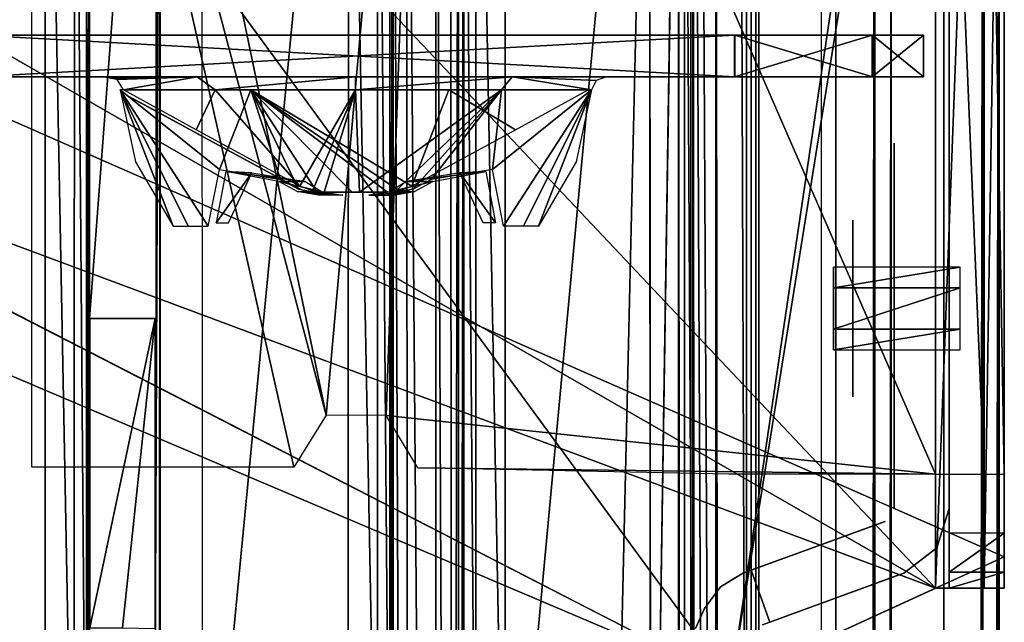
# Model space of a CAD drawing. Header units: millimetres. Extents: x -98 to 98, y -500 to 506.
# Tile 100 of 106: x 29 to 65, y 437 to 459. Entities that reach past the tile are written whole.
import ezdxf

# ---------------------------------------------------------------- set-up
doc = ezdxf.new("R2010")
doc.units = ezdxf.units.MM
doc.header["$LTSCALE"] = 65.185185
for name, color, linetype in [('10', 7, 'CONTINUOUS'), ('1046', 7, 'CONTINUOUS'), ('1047', 7, 'CONTINUOUS'), ('1048', 7, 'CONTINUOUS'), ('1049', 7, 'CONTINUOUS'), ('1096', 7, 'CONTINUOUS'), ('1147', 7, 'CONTINUOUS'), ('1148', 7, 'CONTINUOUS'), ('1150', 7, 'CONTINUOUS'), ('1151', 7, 'CONTINUOUS'), ('1220', 7, 'CONTINUOUS'), ('1458', 7, 'CONTINUOUS'), ('1459', 7, 'CONTINUOUS'), ('1460', 7, 'CONTINUOUS'), ('1461', 7, 'CONTINUOUS'), ('1462', 7, 'CONTINUOUS'), ('1464', 7, 'CONTINUOUS'), ('1465', 7, 'CONTINUOUS'), ('1479', 7, 'CONTINUOUS'), ('1480', 7, 'CONTINUOUS'), ('15', 7, 'CONTINUOUS'), ('1585', 7, 'CONTINUOUS'), ('1586', 7, 'CONTINUOUS'), ('1587', 7, 'CONTINUOUS'), ('1588', 7, 'CONTINUOUS'), ('1589', 7, 'CONTINUOUS'), ('1590', 7, 'CONTINUOUS'), ('1591', 7, 'CONTINUOUS'), ('1592', 7, 'CONTINUOUS'), ('1593', 7, 'CONTINUOUS'), ('1594', 7, 'CONTINUOUS'), ('1595', 7, 'CONTINUOUS'), ('1597', 7, 'CONTINUOUS'), ('1598', 7, 'CONTINUOUS'), ('1599', 7, 'CONTINUOUS'), ('196', 7, 'CONTINUOUS'), ('197', 7, 'CONTINUOUS'), ('198', 7, 'CONTINUOUS'), ('199', 7, 'CONTINUOUS'), ('25', 7, 'CONTINUOUS'), ('28', 7, 'CONTINUOUS'), ('3', 7, 'CONTINUOUS'), ('33', 7, 'CONTINUOUS'), ('35', 7, 'CONTINUOUS'), ('450', 7, 'CONTINUOUS'), ('454', 7, 'CONTINUOUS'), ('455', 7, 'CONTINUOUS'), ('456', 7, 'CONTINUOUS'), ('461', 7, 'CONTINUOUS'), ('475', 7, 'CONTINUOUS'), ('476', 7, 'CONTINUOUS'), ('6', 7, 'CONTINUOUS'), ('758', 7, 'CONTINUOUS'), ('761', 7, 'CONTINUOUS'), ('766', 7, 'CONTINUOUS'), ('767', 7, 'CONTINUOUS'), ('773', 7, 'CONTINUOUS'), ('774', 7, 'CONTINUOUS'), ('863', 7, 'CONTINUOUS'), ('885', 7, 'CONTINUOUS'), ('887', 7, 'CONTINUOUS'), ('892', 7, 'CONTINUOUS'), ('893', 7, 'CONTINUOUS'), ('9', 7, 'CONTINUOUS'), ('992', 7, 'CONTINUOUS'), ('993', 7, 'CONTINUOUS'), ('994', 7, 'CONTINUOUS')]:
    doc.layers.add(name, color=color, linetype=linetype)

msp = doc.modelspace()

# ---------------------------------------------------------------- linework, layer by layer
at = {"layer": '10', "color": 7, "linetype": 'CONTINUOUS'}
for points in [[(55.094, 434.525, -73), (18.5, 484.5, -73), (-62.5, -484.5, -73), (55.094, 434.525, -73)], [(62.5, 484.5, -73), (18.5, 484.5, -73), (55.094, 434.525, -73), (62.5, 484.5, -73)], [(62.5, 437.915, -73), (62.5, 484.5, -73), (55.094, 434.525, -73), (62.5, 437.915, -73)]]:
    msp.add_3dface(points, dxfattribs=at)
at = {"layer": '1046', "color": 7, "linetype": 'CONTINUOUS'}
for points in [[(30.199, 479.7, -151.005), (30.195, 424.465, -151.005), (31.255, 424.465, -150.567), (30.199, 479.7, -151.005)], [(30.199, 479.7, -151.005), (31.255, 424.465, -150.567), (31.258, 479.7, -150.567), (30.199, 479.7, -151.005)], [(31.255, 424.465, -150.567), (31.699, 424.465, -149.508), (31.258, 479.7, -150.567), (31.255, 424.465, -150.567)], [(31.699, 424.465, -149.508), (31.699, 479.7, -149.508), (31.258, 479.7, -150.567), (31.699, 424.465, -149.508)]]:
    msp.add_3dface(points, dxfattribs=at)
at = {"layer": '1047', "color": 7, "linetype": 'CONTINUOUS'}
for points in [[(41.196, 424.465, -151.005), (42.256, 424.465, -150.567), (41.2, 479.7, -151.005), (41.196, 424.465, -151.005)], [(41.2, 479.7, -151.005), (42.256, 424.465, -150.567), (42.259, 479.7, -150.567), (41.2, 479.7, -151.005)], [(42.256, 424.465, -150.567), (42.7, 424.465, -149.508), (42.259, 479.7, -150.567), (42.256, 424.465, -150.567)], [(42.7, 424.465, -149.508), (42.7, 479.7, -149.508), (42.259, 479.7, -150.567), (42.7, 424.465, -149.508)]]:
    msp.add_3dface(points, dxfattribs=at)
at = {"layer": '1048', "color": 7, "linetype": 'CONTINUOUS'}
for points in [[(45.384, 479.7, -149.51), (45.384, 424.128, -149.51), (45.821, 423.996, -150.56), (45.384, 479.7, -149.51)], [(45.384, 479.7, -149.51), (45.821, 423.996, -150.56), (45.828, 479.7, -150.57), (45.384, 479.7, -149.51)], [(45.821, 423.996, -150.56), (46.884, 423.569, -151.005), (45.828, 479.7, -150.57), (45.821, 423.996, -150.56)], [(45.828, 479.7, -150.57), (46.884, 423.569, -151.005), (46.884, 479.7, -151.005), (45.828, 479.7, -150.57)]]:
    msp.add_3dface(points, dxfattribs=at)
at = {"layer": '1049', "color": 7, "linetype": 'CONTINUOUS'}
for points in [[(52.121, 479.7, -151.005), (52.178, 413.7, -151.004), (53.179, 479.7, -150.568), (52.121, 479.7, -151.005)], [(52.158, 415.308, -151.005), (52.178, 413.7, -151.004), (52.121, 479.7, -151.005), (52.158, 415.308, -151.005)], [(53.177, -479.8, -150.57), (53.179, 479.7, -150.568), (52.178, 413.7, -151.004), (53.177, -479.8, -150.57)], [(53.177, -479.8, -150.57), (53.621, -479.8, -149.51), (53.179, 479.7, -150.568), (53.177, -479.8, -150.57)], [(53.621, -479.8, -149.51), (53.621, 479.7, -149.51), (53.179, 479.7, -150.568), (53.621, -479.8, -149.51)]]:
    msp.add_3dface(points, dxfattribs=at)
at = {"layer": '1096', "color": 7, "linetype": 'CONTINUOUS'}
for points in [[(34.194, 447.7, -97.98), (31.821, 436.48, -97.98), (33.008, 436.476, -97.98), (34.194, 447.7, -97.98)], [(31.821, 436.48, -97.98), (34.194, 447.7, -97.98), (31.821, 447.7, -97.98), (31.821, 436.48, -97.98)], [(34.194, 436.462, -97.982), (34.194, 447.7, -97.98), (33.008, 436.476, -97.98), (34.194, 436.462, -97.982)]]:
    msp.add_3dface(points, dxfattribs=at)
at = {"layer": '1147', "color": 7, "linetype": 'CONTINUOUS'}
for points in [[(64.809, -476.8, -142.397), (64.809, 476.7, -142.397), (62.809, -476.8, -142.397), (64.809, -476.8, -142.397)], [(62.809, -476.8, -142.397), (64.809, 476.7, -142.397), (62.809, 476.7, -142.397), (62.809, -476.8, -142.397)]]:
    msp.add_3dface(points, dxfattribs=at)
at = {"layer": '1148', "color": 7, "linetype": 'CONTINUOUS'}
for points in [[(64.809, 476.7, -142.397), (64.809, -476.8, -142.397), (64.809, 479.7, -202.57), (64.809, 476.7, -142.397)], [(64.809, -476.8, -142.397), (64.809, -478.921, -143.276), (64.809, 479.7, -202.57), (64.809, -476.8, -142.397)], [(64.809, -479.8, -145.397), (64.809, -479.8, -202.57), (64.809, 479.7, -202.57), (64.809, -479.8, -145.397)], [(64.809, -478.921, -143.276), (64.809, -479.8, -145.397), (64.809, 479.7, -202.57), (64.809, -478.921, -143.276)]]:
    msp.add_3dface(points, dxfattribs=at)
at = {"layer": '1150', "color": 7, "linetype": 'CONTINUOUS'}
for points in [[(62.809, 479.7, -204.57), (64.223, 479.7, -203.984), (62.809, -479.8, -204.57), (62.809, 479.7, -204.57)], [(62.809, -479.8, -204.57), (64.223, 479.7, -203.984), (64.223, -479.8, -203.984), (62.809, -479.8, -204.57)], [(64.809, 479.7, -202.57), (64.809, -479.8, -202.57), (64.223, -479.8, -203.984), (64.809, 479.7, -202.57)], [(64.223, 479.7, -203.984), (64.809, 479.7, -202.57), (64.223, -479.8, -203.984), (64.223, 479.7, -203.984)]]:
    msp.add_3dface(points, dxfattribs=at)
at = {"layer": '1151', "color": 7, "linetype": 'CONTINUOUS'}
for points in [[(-58.35, -495.8, -334.63), (-58.35, 498.1, -334.63), (58.35, -495.8, -334.63), (-58.35, -495.8, -334.63)], [(58.35, -495.8, -334.63), (-58.35, 498.1, -334.63), (53.75, 484, -334.63), (58.35, -495.8, -334.63)], [(58.35, 484, -334.63), (58.35, -495.8, -334.63), (53.75, 484, -334.63), (58.35, 484, -334.63)]]:
    msp.add_3dface(points, dxfattribs=at)
at = {"layer": '1220', "color": 7, "linetype": 'CONTINUOUS'}
for points in [[(40.388, 444.191, -2), (39.222, 442.306, -2), (29.717, 484.502, -2), (40.388, 444.191, -2)], [(29.717, 484.502, -2), (39.222, 442.306, -2), (29.717, 442.306, -2), (29.717, 484.502, -2)], [(29.717, 484.502, -2), (32, 484.502, -2), (40.388, 444.191, -2), (29.717, 484.502, -2)], [(44, 484.5, -2), (40.388, 444.191, -2), (32, 484.502, -2), (44, 484.5, -2)], [(42.57, 444.181, -2), (40.388, 444.191, -2), (44, 484.5, -2), (42.57, 444.181, -2)], [(62.5, 442.06, -2), (42.57, 444.181, -2), (44, 484.5, -2), (62.5, 442.06, -2)], [(62.5, 484.5, -2), (62.5, 442.06, -2), (44, 484.5, -2), (62.5, 484.5, -2)], [(43.719, 442.286, -2), (42.57, 444.181, -2), (62.5, 442.06, -2), (43.719, 442.286, -2)], [(55, 442.06, -2), (43.719, 442.286, -2), (62.5, 442.06, -2), (55, 442.06, -2)]]:
    msp.add_3dface(points, dxfattribs=at)
at = {"layer": '1458', "color": 7, "linetype": 'CONTINUOUS'}
for points in [[(53.79, 436.461, -4.5), (54.125, 437.179, -4.5), (53.79, 436.461, -70.5), (53.79, 436.461, -4.5)], [(53.79, 436.461, -70.5), (54.125, 437.179, -4.5), (54.125, 437.179, -70.5), (53.79, 436.461, -70.5)]]:
    msp.add_3dface(points, dxfattribs=at)
at = {"layer": '1459', "color": 7, "linetype": 'CONTINUOUS'}
for points in [[(55.536, 438.472, -4.5), (55.811, 438.572, -4.5), (60.671, 440.341, -71), (55.536, 438.472, -4.5)], [(55.811, 438.572, -70.5), (55.536, 438.472, -4.5), (60.671, 440.341, -71), (55.811, 438.572, -70.5)], [(55.811, 438.572, -4.5), (60.53, 440.289, -4.5), (60.671, 440.341, -71), (55.811, 438.572, -4.5)], [(60.53, 440.289, -71), (55.811, 438.572, -70.5), (60.671, 440.341, -71), (60.53, 440.289, -71)], [(60.53, 440.289, -0.2), (60.53, 440.289, -4.5), (55.811, 438.572, -0.2), (60.53, 440.289, -0.2)], [(55.811, 438.572, -0.2), (60.53, 440.289, -4.5), (55.811, 438.572, -4.5), (55.811, 438.572, -0.2)], [(55.811, 438.572, -72.8), (55.811, 438.572, -70.5), (60.53, 440.289, -72.8), (55.811, 438.572, -72.8)], [(60.53, 440.289, -72.8), (55.811, 438.572, -70.5), (60.53, 440.289, -71), (60.53, 440.289, -72.8)], [(60.53, 440.289, -4.5), (60.671, 440.341, -4.5), (60.671, 440.341, -71), (60.53, 440.289, -4.5)], [(55.536, 438.472, -70.5), (55.536, 438.472, -4.5), (55.811, 438.572, -70.5), (55.536, 438.472, -70.5)]]:
    msp.add_3dface(points, dxfattribs=at)
at = {"layer": '1460', "color": 7, "linetype": 'CONTINUOUS'}
for points in [[(61.355, 438.461, -4.5), (61.214, 438.41, -4.5), (56.22, 436.592, -70.5), (61.355, 438.461, -4.5)], [(56.495, 436.692, -70.5), (61.355, 438.461, -4.5), (56.22, 436.592, -70.5), (56.495, 436.692, -70.5)], [(61.214, 438.41, -4.5), (56.495, 436.692, -4.5), (56.22, 436.592, -70.5), (61.214, 438.41, -4.5)], [(61.214, 438.41, -71), (61.355, 438.461, -4.5), (56.495, 436.692, -70.5), (61.214, 438.41, -71)], [(56.495, 436.692, -0.2), (56.495, 436.692, -4.5), (61.214, 438.41, -0.2), (56.495, 436.692, -0.2)], [(61.214, 438.41, -0.2), (56.495, 436.692, -4.5), (61.214, 438.41, -4.5), (61.214, 438.41, -0.2)], [(61.214, 438.41, -72.8), (61.214, 438.41, -71), (56.495, 436.692, -72.8), (61.214, 438.41, -72.8)], [(56.495, 436.692, -72.8), (61.214, 438.41, -71), (56.495, 436.692, -70.5), (56.495, 436.692, -72.8)], [(61.355, 438.461, -71), (61.355, 438.461, -4.5), (61.214, 438.41, -71), (61.355, 438.461, -71)], [(56.495, 436.692, -4.5), (56.22, 436.592, -4.5), (56.22, 436.592, -70.5), (56.495, 436.692, -4.5)]]:
    msp.add_3dface(points, dxfattribs=at)
at = {"layer": '1461', "color": 7, "linetype": 'CONTINUOUS'}
for points in [[(54.702, 437.966, -4.5), (55.536, 438.472, -4.5), (54.702, 437.966, -70.5), (54.702, 437.966, -4.5)], [(54.702, 437.966, -70.5), (55.536, 438.472, -4.5), (55.536, 438.472, -70.5), (54.702, 437.966, -70.5)], [(54.125, 437.179, -70.5), (54.125, 437.179, -4.5), (54.702, 437.966, -4.5), (54.125, 437.179, -70.5)], [(54.125, 437.179, -70.5), (54.702, 437.966, -4.5), (54.702, 437.966, -70.5), (54.125, 437.179, -70.5)]]:
    msp.add_3dface(points, dxfattribs=at)
at = {"layer": '1462', "color": 7, "linetype": 'CONTINUOUS'}
for points in [[(63, 440.811, -4.5), (62.548, 439.377, -4.5), (63, 440.811, -71), (63, 440.811, -4.5)], [(63, 440.811, -71), (62.548, 439.377, -4.5), (62.548, 439.377, -71), (63, 440.811, -71)], [(61.355, 438.461, -4.5), (61.355, 438.461, -71), (62.548, 439.377, -71), (61.355, 438.461, -4.5)], [(62.548, 439.377, -4.5), (61.355, 438.461, -4.5), (62.548, 439.377, -71), (62.548, 439.377, -4.5)]]:
    msp.add_3dface(points, dxfattribs=at)
at = {"layer": '1464', "color": 7, "linetype": 'CONTINUOUS'}
for points in [[(55.811, 438.572, -0.2), (55.811, 438.572, -4.5), (56.495, 436.692, -0.2), (55.811, 438.572, -0.2)], [(55.811, 438.572, -4.5), (56.495, 436.692, -4.5), (56.495, 436.692, -0.2), (55.811, 438.572, -4.5)]]:
    msp.add_3dface(points, dxfattribs=at)
at = {"layer": '1465', "color": 7, "linetype": 'CONTINUOUS'}
for points in [[(61, 453.474, -5.086), (61, 454.06, -6.5), (61, 440.811, -4.5), (61, 453.474, -5.086)], [(61, 440.811, -4.5), (61, 454.06, -6.5), (61, 454.06, -69), (61, 440.811, -4.5)], [(61, 453.474, -70.414), (61, 440.811, -4.5), (61, 454.06, -69), (61, 453.474, -70.414)], [(61, 452.06, -4.5), (61, 453.474, -5.086), (61, 440.811, -4.5), (61, 452.06, -4.5)], [(61, 452.06, -71), (61, 440.811, -4.5), (61, 453.474, -70.414), (61, 452.06, -71)], [(61, 440.811, -71), (61, 440.811, -4.5), (61, 452.06, -71), (61, 440.811, -71)]]:
    msp.add_3dface(points, dxfattribs=at)
at = {"layer": '1479', "color": 7, "linetype": 'CONTINUOUS'}
for points in [[(59.5, 449.639, -68.782), (59.5, 444.86, -66), (59.5, 451.26, -66), (59.5, 449.639, -68.782)], [(59.5, 451.26, -66), (59.5, 444.86, -66), (59.5, 446.481, -63.218), (59.5, 451.26, -66)], [(59.5, 449.661, -63.231), (59.5, 451.26, -66), (59.5, 446.481, -63.218), (59.5, 449.661, -63.231)], [(59.5, 446.459, -68.769), (59.5, 444.86, -66), (59.5, 449.639, -68.782), (59.5, 446.459, -68.769)]]:
    msp.add_3dface(points, dxfattribs=at)
at = {"layer": '1480', "color": 7, "linetype": 'CONTINUOUS'}
for points in [[(59.5, 449.639, -11.782), (59.5, 444.86, -9), (59.5, 451.26, -9), (59.5, 449.639, -11.782)], [(59.5, 451.26, -9), (59.5, 444.86, -9), (59.5, 446.481, -6.218), (59.5, 451.26, -9)], [(59.5, 449.661, -6.231), (59.5, 451.26, -9), (59.5, 446.481, -6.218), (59.5, 449.661, -6.231)], [(59.5, 446.459, -11.769), (59.5, 444.86, -9), (59.5, 449.639, -11.782), (59.5, 446.459, -11.769)]]:
    msp.add_3dface(points, dxfattribs=at)
at = {"layer": '15', "color": 7, "linetype": 'CONTINUOUS'}
for points in [[(55.094, 434.525, -75), (62.5, 437.915, -75), (55.094, 434.525, -73), (55.094, 434.525, -75)], [(62.5, 437.915, -75), (62.5, 437.915, -73), (55.094, 434.525, -73), (62.5, 437.915, -75)]]:
    msp.add_3dface(points, dxfattribs=at)
at = {"layer": '1585', "linetype": 'CONTINUOUS'}
for points in [[(35.679, 454.543, -8.614), (33.038, 455.99, -5.111), (36.37, 455.996, -9.4), (35.679, 454.543, -8.614)], [(39.443, 452.5, -9.818), (35.679, 454.543, -8.614), (36.37, 455.996, -9.4), (39.443, 452.5, -9.818)], [(41.46, 455.996, -10.988), (39.443, 452.5, -9.818), (36.37, 455.996, -9.4), (41.46, 455.996, -10.988)], [(39.897, 452.326, -9.833), (39.443, 452.5, -9.818), (41.46, 455.996, -10.988), (39.897, 452.326, -9.833)], [(40.321, 452.277, -9.88), (39.897, 452.326, -9.833), (41.46, 455.996, -10.988), (40.321, 452.277, -9.88)], [(41.598, 452.277, -9.962), (40.321, 452.277, -9.88), (41.46, 455.996, -10.988), (41.598, 452.277, -9.962)], [(46.756, 455.996, -9.269), (41.598, 452.277, -9.962), (41.46, 455.996, -10.988), (46.756, 455.996, -9.269)], [(42.871, 452.277, -9.839), (41.598, 452.277, -9.962), (46.756, 455.996, -9.269), (42.871, 452.277, -9.839)], [(43.549, 452.388, -9.747), (42.871, 452.277, -9.839), (46.756, 455.996, -9.269), (43.549, 452.388, -9.747)], [(44.208, 452.737, -9.718), (43.549, 452.388, -9.747), (46.756, 455.996, -9.269), (44.208, 452.737, -9.718)], [(46.423, 453.098, -8.715), (44.208, 452.737, -9.718), (46.756, 455.996, -9.269), (46.423, 453.098, -8.715)], [(46.83, 451.05, -6.784), (46.423, 453.098, -8.715), (50.023, 455.996, -4.761), (46.83, 451.05, -6.784)], [(50.023, 455.996, -4.761), (46.423, 453.098, -8.715), (46.756, 455.996, -9.269), (50.023, 455.996, -4.761)], [(47.551, 451.05, -5.826), (46.83, 451.05, -6.784), (50.023, 455.996, -4.761), (47.551, 451.05, -5.826)], [(48.103, 451.05, -4.761), (47.551, 451.05, -5.826), (50.023, 455.996, -4.761), (48.103, 451.05, -4.761)], [(49.462, 453.387, -4.76), (48.103, 451.05, -4.761), (50.023, 455.996, -4.761), (49.462, 453.387, -4.76)]]:
    msp.add_3dface(points, dxfattribs=at)
at = {"layer": '1586', "linetype": 'CONTINUOUS'}
for points in [[(32.318, 456.47, -4.5), (35.709, 456.47, -9.537), (32.57, 456.407, -4.5), (32.318, 456.47, -4.5)], [(32.807, 456.367, -5.047), (32.57, 456.407, -4.5), (35.709, 456.47, -9.537), (32.807, 456.367, -5.047)], [(33.038, 455.99, -5.111), (32.807, 456.367, -5.047), (35.709, 456.47, -9.537), (33.038, 455.99, -5.111)], [(36.37, 455.996, -9.4), (33.038, 455.99, -5.111), (35.709, 456.47, -9.537), (36.37, 455.996, -9.4)], [(41.46, 456.47, -11.487), (36.37, 455.996, -9.4), (35.709, 456.47, -9.537), (41.46, 456.47, -11.487)], [(41.46, 455.996, -10.988), (36.37, 455.996, -9.4), (41.46, 456.47, -11.487), (41.46, 455.996, -10.988)], [(46.756, 455.996, -9.269), (41.46, 455.996, -10.988), (47.14, 456.47, -9.606), (46.756, 455.996, -9.269)], [(47.14, 456.47, -9.606), (41.46, 455.996, -10.988), (41.46, 456.47, -11.487), (47.14, 456.47, -9.606)], [(50.023, 455.996, -4.761), (46.756, 455.996, -9.269), (47.14, 456.47, -9.606), (50.023, 455.996, -4.761)], [(50.188, 456.329, -4.742), (50.023, 455.996, -4.761), (47.14, 456.47, -9.606), (50.188, 456.329, -4.742)], [(50.565, 456.47, -4.7), (50.188, 456.329, -4.742), (47.14, 456.47, -9.606), (50.565, 456.47, -4.7)]]:
    msp.add_3dface(points, dxfattribs=at)
at = {"layer": '1587', "linetype": 'CONTINUOUS'}
for points in [[(33.21, 455.768, -5.242), (35.731, 454.4, -8.481), (33.619, 455.546, -5.189), (33.21, 455.768, -5.242)], [(33.619, 455.546, -5.189), (35.731, 454.4, -8.481), (33.935, 455.375, -4.929), (33.619, 455.546, -5.189)], [(33.935, 455.375, -4.929), (35.731, 454.4, -8.481), (34.292, 455.181, -4.613), (33.935, 455.375, -4.929)], [(34.292, 455.181, -4.613), (35.731, 454.4, -8.481), (34.756, 454.929, -4.5), (34.292, 455.181, -4.613)], [(35.731, 454.4, -8.481), (35.265, 454.653, -4.5), (34.756, 454.929, -4.5), (35.731, 454.4, -8.481)], [(35.777, 454.375, -4.64), (35.265, 454.653, -4.5), (35.731, 454.4, -8.481), (35.777, 454.375, -4.64)], [(39.392, 452.412, -9.645), (35.777, 454.375, -4.64), (35.731, 454.4, -8.481), (39.392, 452.412, -9.645)], [(36.136, 454.18, -5.009), (35.777, 454.375, -4.64), (39.392, 452.412, -9.645), (36.136, 454.18, -5.009)], [(37.493, 453.444, -6.658), (36.136, 454.18, -5.009), (39.392, 452.412, -9.645), (37.493, 453.444, -6.658)], [(39.392, 452.412, -7.761), (37.493, 453.444, -6.658), (39.392, 452.412, -9.645), (39.392, 452.412, -7.761)]]:
    msp.add_3dface(points, dxfattribs=at)
at = {"layer": '1588', "linetype": 'CONTINUOUS'}
for points in [[(39.392, 452.412, -7.761), (39.392, 452.412, -9.645), (39.859, 452.23, -9.657), (39.392, 452.412, -7.761)], [(39.392, 452.412, -7.761), (39.859, 452.23, -9.657), (39.856, 452.231, -7.907), (39.392, 452.412, -7.761)], [(39.859, 452.23, -9.657), (40.347, 452.17, -9.705), (39.856, 452.231, -7.907), (39.859, 452.23, -9.657)], [(39.856, 452.231, -7.907), (40.347, 452.17, -9.705), (40.347, 452.17, -8.02), (39.856, 452.231, -7.907)]]:
    msp.add_3dface(points, dxfattribs=at)
at = {"layer": '1589', "linetype": 'CONTINUOUS'}
for points in [[(36.758, 453.025, 4.665), (36.402, 451.17, 2.778), (37.702, 452.98, 2.826), (36.758, 453.025, 4.665)], [(38.679, 452.67, 5.481), (36.758, 453.025, 4.665), (39.626, 452.67, 3.84), (38.679, 452.67, 5.481)], [(39.626, 452.67, 3.84), (36.758, 453.025, 4.665), (37.702, 452.98, 2.826), (39.626, 452.67, 3.84)], [(37.702, 452.98, 2.826), (36.402, 451.17, 2.778), (36.844, 451.17, 2.013), (37.702, 452.98, 2.826)]]:
    msp.add_3dface(points, dxfattribs=at)
at = {"layer": '1590', "linetype": 'CONTINUOUS'}
for points in [[(38.679, 452.67, 5.481), (39.626, 452.67, 3.84), (40.244, 452.299, 4), (38.679, 452.67, 5.481)], [(39.341, 452.305, 5.536), (38.679, 452.67, 5.481), (40.244, 452.299, 4), (39.341, 452.305, 5.536)], [(40.1, 452.17, 5.665), (39.341, 452.305, 5.536), (41, 452.17, 4.106), (40.1, 452.17, 5.665)], [(41, 452.17, 4.106), (39.341, 452.305, 5.536), (40.244, 452.299, 4), (41, 452.17, 4.106)]]:
    msp.add_3dface(points, dxfattribs=at)
at = {"layer": '1591', "linetype": 'CONTINUOUS'}
for points in [[(44.261, 452.67, -9.481), (46.182, 453.025, -8.665), (43.314, 452.67, -7.84), (44.261, 452.67, -9.481)], [(43.314, 452.67, -7.84), (46.182, 453.025, -8.665), (45.238, 452.98, -6.825), (43.314, 452.67, -7.84)], [(46.182, 453.025, -8.665), (46.538, 451.17, -6.778), (45.238, 452.98, -6.825), (46.182, 453.025, -8.665)], [(45.238, 452.98, -6.825), (46.538, 451.17, -6.778), (46.096, 451.17, -6.013), (45.238, 452.98, -6.825)]]:
    msp.add_3dface(points, dxfattribs=at)
at = {"layer": '1592', "linetype": 'CONTINUOUS'}
for points in [[(44.261, 452.67, -9.481), (43.314, 452.67, -7.84), (42.696, 452.299, -8), (44.261, 452.67, -9.481)], [(43.599, 452.305, -9.536), (44.261, 452.67, -9.481), (42.696, 452.299, -8), (43.599, 452.305, -9.536)], [(42.84, 452.17, -9.665), (43.599, 452.305, -9.536), (41.94, 452.17, -8.106), (42.84, 452.17, -9.665)], [(41.94, 452.17, -8.106), (43.599, 452.305, -9.536), (42.696, 452.299, -8), (41.94, 452.17, -8.106)]]:
    msp.add_3dface(points, dxfattribs=at)
at = {"layer": '1593', "linetype": 'CONTINUOUS'}
for points in [[(27.73, 456.47, 9.2), (27.72, 456.47, -13.2), (55.21, 456.47, -13.2), (27.73, 456.47, 9.2)], [(55.22, 456.47, 9.2), (27.73, 456.47, 9.2), (55.21, 456.47, -13.2), (55.22, 456.47, 9.2)], [(60.21, 456.47, -8.583), (55.22, 456.47, 9.2), (55.21, 456.47, -13.2), (60.21, 456.47, -8.583)], [(60.222, 456.47, 4.564), (55.22, 456.47, 9.2), (60.21, 456.47, -8.583), (60.222, 456.47, 4.564)], [(62.07, 456.47, -2), (60.222, 456.47, 4.564), (60.21, 456.47, -8.583), (62.07, 456.47, -2)]]:
    msp.add_3dface(points, dxfattribs=at)
at = {"layer": '1594', "linetype": 'CONTINUOUS'}
for points in [[(55.21, 457.97, -13.2), (27.72, 457.97, -13.2), (27.73, 457.97, 9.2), (55.21, 457.97, -13.2)], [(55.22, 457.97, 9.2), (55.21, 457.97, -13.2), (27.73, 457.97, 9.2), (55.22, 457.97, 9.2)], [(55.21, 457.97, -13.2), (55.22, 457.97, 9.2), (60.21, 457.97, -8.583), (55.21, 457.97, -13.2)], [(55.22, 457.97, 9.2), (60.222, 457.97, 4.564), (60.21, 457.97, -8.583), (55.22, 457.97, 9.2)], [(60.222, 457.97, 4.564), (62.07, 457.97, -2), (60.21, 457.97, -8.583), (60.222, 457.97, 4.564)]]:
    msp.add_3dface(points, dxfattribs=at)
at = {"layer": '1595', "linetype": 'CONTINUOUS'}
for points in [[(55.21, 456.47, -13.2), (27.72, 456.47, -13.2), (55.21, 457.97, -13.2), (55.21, 456.47, -13.2)], [(55.21, 457.97, -13.2), (27.72, 456.47, -13.2), (27.72, 457.97, -13.2), (55.21, 457.97, -13.2)]]:
    msp.add_3dface(points, dxfattribs=at)
at = {"layer": '1597', "linetype": 'CONTINUOUS'}
for points in [[(27.73, 456.47, 9.2), (55.22, 456.47, 9.2), (27.73, 457.97, 9.2), (27.73, 456.47, 9.2)], [(55.22, 456.47, 9.2), (55.22, 457.97, 9.2), (27.73, 457.97, 9.2), (55.22, 456.47, 9.2)]]:
    msp.add_3dface(points, dxfattribs=at)
at = {"layer": '1598', "linetype": 'CONTINUOUS'}
for points in [[(60.21, 456.47, -8.583), (55.21, 456.47, -13.2), (60.21, 457.97, -8.583), (60.21, 456.47, -8.583)], [(55.21, 456.47, -13.2), (55.21, 457.97, -13.2), (60.21, 457.97, -8.583), (55.21, 456.47, -13.2)], [(55.22, 456.47, 9.2), (60.222, 456.47, 4.564), (55.22, 457.97, 9.2), (55.22, 456.47, 9.2)], [(55.22, 457.97, 9.2), (60.222, 456.47, 4.564), (60.222, 457.97, 4.564), (55.22, 457.97, 9.2)], [(62.07, 456.47, -2), (60.21, 456.47, -8.583), (62.07, 457.97, -2), (62.07, 456.47, -2)], [(62.07, 457.97, -2), (60.21, 456.47, -8.583), (60.21, 457.97, -8.583), (62.07, 457.97, -2)], [(60.222, 456.47, 4.564), (62.07, 456.47, -2), (60.222, 457.97, 4.564), (60.222, 456.47, 4.564)], [(60.222, 457.97, 4.564), (62.07, 456.47, -2), (62.07, 457.97, -2), (60.222, 457.97, 4.564)]]:
    msp.add_3dface(points, dxfattribs=at)
at = {"layer": '1599', "linetype": 'CONTINUOUS'}
for points in [[(43.548, 452.412, 5.645), (43.081, 452.23, 5.657), (43.548, 452.412, 3.761), (43.548, 452.412, 5.645)], [(43.548, 452.412, 3.761), (43.081, 452.23, 5.657), (43.084, 452.231, 3.907), (43.548, 452.412, 3.761)], [(43.081, 452.23, 5.657), (42.593, 452.17, 5.705), (43.084, 452.231, 3.907), (43.081, 452.23, 5.657)], [(43.084, 452.231, 3.907), (42.593, 452.17, 5.705), (42.593, 452.17, 4.02), (43.084, 452.231, 3.907)]]:
    msp.add_3dface(points, dxfattribs=at)
at = {"layer": '196', "color": 7, "linetype": 'CONTINUOUS'}
for points in [[(60.892, 483.7, -335.13), (60.892, -479.8, -205.07), (60.892, -479.8, -239.06), (60.892, 483.7, -335.13)], [(60.892, -483.8, -239.06), (60.892, 483.7, -335.13), (60.892, -479.8, -239.06), (60.892, -483.8, -239.06)], [(60.892, -483.8, -335.13), (60.892, 483.7, -335.13), (60.892, -483.8, -239.06), (60.892, -483.8, -335.13)], [(60.892, 479.7, -239.06), (60.892, -479.8, -205.07), (60.892, 483.7, -335.13), (60.892, 479.7, -239.06)], [(60.892, 479.7, -205.07), (60.892, -479.8, -205.07), (60.892, 479.7, -239.06), (60.892, 479.7, -205.07)]]:
    msp.add_3dface(points, dxfattribs=at)
at = {"layer": '197', "color": 7, "linetype": 'CONTINUOUS'}
for points in [[(55.392, 483.7, -337.13), (58.892, -483.8, -337.13), (53.978, 483.114, -337.13), (55.392, 483.7, -337.13)], [(58.892, 483.7, -337.13), (58.892, -483.8, -337.13), (55.392, 483.7, -337.13), (58.892, 483.7, -337.13)], [(53.978, 483.114, -337.13), (58.892, -483.8, -337.13), (53.392, 481.7, -337.13), (53.978, 483.114, -337.13)], [(58.892, -483.8, -337.13), (53.392, -481.8, -337.13), (53.392, 481.7, -337.13), (58.892, -483.8, -337.13)]]:
    msp.add_3dface(points, dxfattribs=at)
at = {"layer": '198', "color": 7, "linetype": 'CONTINUOUS'}
for points in [[(53.392, -481.8, -337.13), (53.392, -481.8, -335.13), (53.392, 481.7, -335.13), (53.392, -481.8, -337.13)], [(53.392, 481.7, -337.13), (53.392, -481.8, -337.13), (53.392, 481.7, -335.13), (53.392, 481.7, -337.13)]]:
    msp.add_3dface(points, dxfattribs=at)
at = {"layer": '199', "color": 7, "linetype": 'CONTINUOUS'}
for points in [[(58.892, -483.8, -337.13), (60.306, 483.7, -336.544), (60.306, -483.8, -336.544), (58.892, -483.8, -337.13)], [(58.892, 483.7, -337.13), (60.306, 483.7, -336.544), (58.892, -483.8, -337.13), (58.892, 483.7, -337.13)], [(60.306, 483.7, -336.544), (60.892, 483.7, -335.13), (60.306, -483.8, -336.544), (60.306, 483.7, -336.544)], [(60.892, 483.7, -335.13), (60.892, -483.8, -335.13), (60.306, -483.8, -336.544), (60.892, 483.7, -335.13)]]:
    msp.add_3dface(points, dxfattribs=at)
at = {"layer": '25', "color": 7, "linetype": 'CONTINUOUS'}
for points in [[(62.5, 437.915, -73), (62.5, 437.915, -75), (64.268, 437.915, -74.268), (62.5, 437.915, -73)], [(65, 437.915, -72.5), (62.5, 437.915, -73), (64.268, 437.915, -74.268), (65, 437.915, -72.5)], [(62.5, 437.915, -73), (65, 437.915, -72.5), (62.845, 437.915, -72.862), (62.5, 437.915, -73)], [(62.845, 437.915, -72.862), (65, 437.915, -72.5), (63, 437.915, -72.5), (62.845, 437.915, -72.862)], [(65, 437.915, -72.5), (65, 437.915, -2), (63, 437.915, -72.5), (65, 437.915, -72.5)], [(63, 437.915, -72.5), (65, 437.915, -2), (63, 437.915, -2), (63, 437.915, -72.5)]]:
    msp.add_3dface(points, dxfattribs=at)
at = {"layer": '28', "color": 7, "linetype": 'CONTINUOUS'}
for points in [[(64.268, 484.5, -0.732), (62.5, 484.5), (64.268, 442.06, -0.732), (64.268, 484.5, -0.732)], [(64.268, 442.06, -0.732), (62.5, 484.5), (62.5, 442.06), (64.268, 442.06, -0.732)], [(65, 442.06, -2.5), (65, 484.5, -2.5), (64.268, 484.5, -0.732), (65, 442.06, -2.5)], [(65, 442.06, -2.5), (64.268, 484.5, -0.732), (64.268, 442.06, -0.732), (65, 442.06, -2.5)]]:
    msp.add_3dface(points, dxfattribs=at)
at = {"layer": '3', "color": 7, "linetype": 'CONTINUOUS'}
for points in [[(65, 485, -2.5), (65, 437.915, -72.5), (65, 497, -1), (65, 485, -2.5)], [(65, 497, -1), (65, 437.915, -72.5), (65, 484.5, -72.5), (65, 497, -1)], [(65, 484.5, -2.5), (65, 437.915, -72.5), (65, 485, -2.5), (65, 484.5, -2.5)], [(65, 442.06, -2.5), (65, 437.915, -72.5), (65, 484.5, -2.5), (65, 442.06, -2.5)], [(65, 441.56, -2.5), (65, 437.915, -72.5), (65, 442.06, -2.5), (65, 441.56, -2.5)], [(65, 437.915, -2), (65, 437.915, -72.5), (65, 441.56, -2.5), (65, 437.915, -2)], [(65, 438.501, -0.586), (65, 437.915, -2), (65, 441.56), (65, 438.501, -0.586)], [(65, 441.56), (65, 437.915, -2), (65, 441.56, -2.5), (65, 441.56)], [(65, 439.915), (65, 438.501, -0.586), (65, 441.56), (65, 439.915)]]:
    msp.add_3dface(points, dxfattribs=at)
at = {"layer": '33', "color": 7, "linetype": 'CONTINUOUS'}
for points in [[(62.5, 437.915, -75), (62.5, 484.5, -75), (64.268, 484.5, -74.268), (62.5, 437.915, -75)], [(64.268, 437.915, -74.268), (62.5, 437.915, -75), (64.268, 484.5, -74.268), (64.268, 437.915, -74.268)], [(65, 437.915, -72.5), (64.268, 437.915, -74.268), (65, 484.5, -72.5), (65, 437.915, -72.5)], [(65, 484.5, -72.5), (64.268, 437.915, -74.268), (64.268, 484.5, -74.268), (65, 484.5, -72.5)]]:
    msp.add_3dface(points, dxfattribs=at)
at = {"layer": '35', "color": 7, "linetype": 'CONTINUOUS'}
for points in [[(65, 439.915), (63, 439.915), (63, 438.501, -0.586), (65, 439.915)], [(65, 438.501, -0.586), (65, 439.915), (63, 438.501, -0.586), (65, 438.501, -0.586)], [(63, 437.915, -2), (65, 437.915, -2), (65, 438.501, -0.586), (63, 437.915, -2)], [(63, 437.915, -2), (65, 438.501, -0.586), (63, 438.501, -0.586), (63, 437.915, -2)]]:
    msp.add_3dface(points, dxfattribs=at)
at = {"layer": '450', "linetype": 'CONTINUOUS'}
for points in [[(36.11, 451.05, 2.784), (36.517, 453.098, 4.716), (32.917, 455.996, 0.761), (36.11, 451.05, 2.784)], [(32.917, 455.996, 0.761), (36.517, 453.098, 4.716), (37.665, 455.996, 6.143), (32.917, 455.996, 0.761)], [(35.389, 451.05, 1.826), (36.11, 451.05, 2.784), (32.917, 455.996, 0.761), (35.389, 451.05, 1.826)], [(34.837, 451.05, 0.761), (35.389, 451.05, 1.826), (32.917, 455.996, 0.761), (34.837, 451.05, 0.761)], [(33.478, 453.387, 0.76), (34.837, 451.05, 0.761), (32.917, 455.996, 0.761), (33.478, 453.387, 0.76)], [(36.517, 453.098, 4.716), (38.732, 452.737, 5.718), (37.665, 455.996, 6.143), (36.517, 453.098, 4.716)], [(43.043, 452.326, 5.833), (43.497, 452.5, 5.818), (37.665, 455.996, 6.143), (43.043, 452.326, 5.833)], [(37.665, 455.996, 6.143), (43.497, 452.5, 5.818), (44.84, 455.996, 6.332), (37.665, 455.996, 6.143)], [(42.619, 452.277, 5.88), (43.043, 452.326, 5.833), (37.665, 455.996, 6.143), (42.619, 452.277, 5.88)], [(41.342, 452.277, 5.962), (42.619, 452.277, 5.88), (37.665, 455.996, 6.143), (41.342, 452.277, 5.962)], [(40.069, 452.277, 5.839), (41.342, 452.277, 5.962), (37.665, 455.996, 6.143), (40.069, 452.277, 5.839)], [(39.391, 452.388, 5.747), (40.069, 452.277, 5.839), (37.665, 455.996, 6.143), (39.391, 452.388, 5.747)], [(38.732, 452.737, 5.718), (39.391, 452.388, 5.747), (37.665, 455.996, 6.143), (38.732, 452.737, 5.718)], [(43.497, 452.5, 5.818), (47.261, 454.543, 4.614), (44.84, 455.996, 6.332), (43.497, 452.5, 5.818)], [(47.261, 454.543, 4.614), (49.902, 455.99, 1.111), (44.84, 455.996, 6.332), (47.261, 454.543, 4.614)]]:
    msp.add_3dface(points, dxfattribs=at)
at = {"layer": '454', "color": 7, "linetype": 'CONTINUOUS'}
for points in [[(65, 439.06), (65, 496.2), (65, 439.06, 2), (65, 439.06)], [(65, 496.2), (65, 496.2, 2), (65, 439.06, 2), (65, 496.2)]]:
    msp.add_3dface(points, dxfattribs=at)
at = {"layer": '455', "color": 7, "linetype": 'CONTINUOUS'}
for points in [[(-65, -496.2), (-65, 496.2), (55.094, -434.525), (-65, -496.2)], [(55.094, -434.525), (-65, 496.2), (55.094, -349.535), (55.094, -434.525)], [(55.094, -349.535), (-65, 496.2), (65, -345), (55.094, -349.535)], [(65, -345), (-65, 496.2), (55.094, 349.535), (65, -345)], [(55.094, 349.535), (-65, 496.2), (55.094, 434.525), (55.094, 349.535)], [(55.094, 434.525), (-65, 496.2), (65, 439.06), (55.094, 434.525)], [(65, 439.06), (-65, 496.2), (65, 496.2), (65, 439.06)]]:
    msp.add_3dface(points, dxfattribs=at)
at = {"layer": '456', "color": 7, "linetype": 'CONTINUOUS'}
for points in [[(-65, 496.2, 2), (-65, -496.2, 2), (55.094, 434.525, 2), (-65, 496.2, 2)], [(65, 496.2, 2), (-65, 496.2, 2), (55.094, 434.525, 2), (65, 496.2, 2)], [(65, 439.06, 2), (65, 496.2, 2), (55.094, 434.525, 2), (65, 439.06, 2)]]:
    msp.add_3dface(points, dxfattribs=at)
at = {"layer": '461', "color": 7, "linetype": 'CONTINUOUS'}
for points in [[(55.094, 434.525), (65, 439.06), (55.094, 434.525, 2), (55.094, 434.525)], [(65, 439.06), (65, 439.06, 2), (55.094, 434.525, 2), (65, 439.06)]]:
    msp.add_3dface(points, dxfattribs=at)
at = {"layer": '475', "color": 7, "linetype": 'CONTINUOUS'}
for points in [[(58.8, 448.812, -64.702), (58.8, 449.56, -66), (58.8, 448.802, -67.303), (58.8, 448.812, -64.702)], [(58.8, 447.318, -64.697), (58.8, 448.812, -64.702), (58.8, 448.802, -67.303), (58.8, 447.318, -64.697)], [(58.8, 447.308, -67.298), (58.8, 447.318, -64.697), (58.8, 448.802, -67.303), (58.8, 447.308, -67.298)], [(58.8, 446.56, -66), (58.8, 447.318, -64.697), (58.8, 447.308, -67.298), (58.8, 446.56, -66)]]:
    msp.add_3dface(points, dxfattribs=at)
at = {"layer": '476', "color": 7, "linetype": 'CONTINUOUS'}
for points in [[(58.8, 449.56, -66), (58.8, 448.812, -64.702), (63.4, 449.56, -66), (58.8, 449.56, -66)], [(63.4, 449.56, -66), (58.8, 448.812, -64.702), (63.4, 448.81, -64.701), (63.4, 449.56, -66)], [(58.8, 448.812, -64.702), (58.8, 447.318, -64.697), (63.4, 448.81, -64.701), (58.8, 448.812, -64.702)], [(63.4, 448.81, -64.701), (58.8, 447.318, -64.697), (63.4, 447.31, -64.701), (63.4, 448.81, -64.701)], [(58.8, 447.318, -64.697), (58.8, 446.56, -66), (63.4, 447.31, -64.701), (58.8, 447.318, -64.697)], [(63.4, 447.31, -64.701), (58.8, 446.56, -66), (63.4, 446.56, -66), (63.4, 447.31, -64.701)]]:
    msp.add_3dface(points, dxfattribs=at)
at = {"layer": '6', "color": 7, "linetype": 'CONTINUOUS'}
for points in [[(63, 497, -74), (63, 485.5, -72.5), (63, 441.56, -2.5), (63, 497, -74)], [(63, 484.5, -2.5), (63, 497, -74), (63, 442.06, -2.5), (63, 484.5, -2.5)], [(63, 442.06, -2.5), (63, 497, -74), (63, 441.56, -2.5), (63, 442.06, -2.5)], [(63, 484.5, -72.5), (63, 437.915, -2), (63, 485.5, -72.5), (63, 484.5, -72.5)], [(63, 485.5, -72.5), (63, 437.915, -2), (63, 441.56, -2.5), (63, 485.5, -72.5)], [(63, 437.915, -72.5), (63, 437.915, -2), (63, 484.5, -72.5), (63, 437.915, -72.5)], [(63, 437.915, -2), (63, 438.501, -0.586), (63, 441.56, -2.5), (63, 437.915, -2)], [(63, 438.501, -0.586), (63, 439.915), (63, 441.56, -2.5), (63, 438.501, -0.586)], [(63, 441.56, -2.5), (63, 439.915), (63, 441.56), (63, 441.56, -2.5)]]:
    msp.add_3dface(points, dxfattribs=at)
at = {"layer": '758', "color": 7, "linetype": 'CONTINUOUS'}
for points in [[(55.813, 479.7, -127.045), (55.643, 479.7, -126.56), (55.813, -479.8, -127.045), (55.813, 479.7, -127.045)], [(55.813, -479.8, -127.045), (55.643, 479.7, -126.56), (55.643, -479.8, -126.56), (55.813, -479.8, -127.045)], [(55.981, 479.7, -127.53), (55.813, 479.7, -127.045), (55.981, -479.8, -127.53), (55.981, 479.7, -127.53)], [(55.981, -479.8, -127.53), (55.813, 479.7, -127.045), (55.813, -479.8, -127.045), (55.981, -479.8, -127.53)]]:
    msp.add_3dface(points, dxfattribs=at)
at = {"layer": '761', "color": 7, "linetype": 'CONTINUOUS'}
for points in [[(55.981, 479.7, -127.53), (55.981, -479.8, -127.53), (56.096, 479.7, -149.513), (55.981, 479.7, -127.53)], [(56.096, 479.7, -149.513), (55.981, -479.8, -127.53), (56.096, 414.744, -149.488), (56.096, 479.7, -149.513)]]:
    msp.add_3dface(points, dxfattribs=at)
at = {"layer": '766', "color": 7, "linetype": 'CONTINUOUS'}
for points in [[(42.7, 424.465, -149.508), (42.737, 424.465, -133.98), (42.823, 479.7, -97.948), (42.7, 424.465, -149.508)], [(42.7, 479.7, -149.508), (42.7, 424.465, -149.508), (42.823, 479.7, -97.948), (42.7, 479.7, -149.508)], [(42.737, 424.465, -133.98), (42.737, 402.935, -133.98), (42.823, 479.7, -97.948), (42.737, 424.465, -133.98)], [(42.823, 479.7, -97.948), (42.737, 402.935, -133.98), (42.749, 349.95, -128.98), (42.823, 479.7, -97.948)], [(42.823, 349.95, -97.948), (42.823, 479.7, -97.948), (42.749, 349.95, -128.98), (42.823, 349.95, -97.948)]]:
    msp.add_3dface(points, dxfattribs=at)
at = {"layer": '767', "color": 7, "linetype": 'CONTINUOUS'}
for points in [[(31.699, 479.7, -149.508), (31.699, 424.465, -149.508), (31.802, 479.7, -105.98), (31.699, 479.7, -149.508)], [(31.802, 479.7, -105.98), (31.699, 424.465, -149.508), (31.802, 447.7, -105.98), (31.802, 479.7, -105.98)], [(31.699, 424.465, -149.508), (31.821, 436.48, -97.98), (31.821, 447.7, -97.98), (31.699, 424.465, -149.508)], [(31.802, 447.7, -105.98), (31.699, 424.465, -149.508), (31.821, 447.7, -97.98), (31.802, 447.7, -105.98)]]:
    msp.add_3dface(points, dxfattribs=at)
at = {"layer": '773', "color": 7, "linetype": 'CONTINUOUS'}
for points in [[(45.192, 479.7, -97.947), (45.192, 349.95, -97.964), (45.384, 479.7, -149.51), (45.192, 479.7, -97.947)], [(45.384, 479.7, -149.51), (45.192, 349.95, -97.964), (45.327, 424.144, -133.98), (45.384, 479.7, -149.51)], [(45.384, 424.128, -149.51), (45.384, 479.7, -149.51), (45.327, 424.144, -133.98), (45.384, 424.128, -149.51)]]:
    msp.add_3dface(points, dxfattribs=at)
at = {"layer": '774', "color": 7, "linetype": 'CONTINUOUS'}
for points in [[(34.194, 436.462, -97.982), (34.193, 435.006, -97.504), (34.386, 479.7, -149.51), (34.194, 436.462, -97.982)], [(34.386, 479.7, -149.51), (34.193, 435.006, -97.504), (34.328, 424.465, -133.98), (34.386, 479.7, -149.51)], [(34.224, 447.7, -105.98), (34.194, 436.462, -97.982), (34.386, 479.7, -149.51), (34.224, 447.7, -105.98)], [(34.224, 479.7, -105.98), (34.224, 447.7, -105.98), (34.386, 479.7, -149.51), (34.224, 479.7, -105.98)], [(34.386, 424.465, -149.51), (34.386, 479.7, -149.51), (34.328, 424.465, -133.98), (34.386, 424.465, -149.51)], [(34.194, 447.7, -97.98), (34.194, 436.462, -97.982), (34.224, 447.7, -105.98), (34.194, 447.7, -97.98)]]:
    msp.add_3dface(points, dxfattribs=at)
at = {"layer": '863', "color": 7, "linetype": 'CONTINUOUS'}
for points in [[(42.823, 479.7, -97.948), (42.823, 349.95, -97.948), (43.34, 349.95, -96.992), (42.823, 479.7, -97.948)], [(43.315, 479.7, -97.008), (42.823, 479.7, -97.948), (43.34, 349.95, -96.992), (43.315, 479.7, -97.008)], [(44.368, 479.7, -96.871), (43.315, 479.7, -97.008), (44.368, 349.95, -96.871), (44.368, 479.7, -96.871)], [(44.368, 349.95, -96.871), (43.315, 479.7, -97.008), (43.34, 349.95, -96.992), (44.368, 349.95, -96.871)], [(44.914, 479.7, -97.291), (44.368, 479.7, -96.871), (44.943, 349.95, -97.335), (44.914, 479.7, -97.291)], [(44.943, 349.95, -97.335), (44.368, 479.7, -96.871), (44.368, 349.95, -96.871), (44.943, 349.95, -97.335)], [(45.192, 479.7, -97.947), (44.914, 479.7, -97.291), (44.943, 349.95, -97.335), (45.192, 479.7, -97.947)], [(45.192, 349.95, -97.964), (45.192, 479.7, -97.947), (44.943, 349.95, -97.335), (45.192, 349.95, -97.964)]]:
    msp.add_3dface(points, dxfattribs=at)
at = {"layer": '885', "color": 7, "linetype": 'CONTINUOUS'}
for points in [[(34.224, 447.7, -105.98), (31.802, 447.7, -105.98), (31.821, 447.7, -97.98), (34.224, 447.7, -105.98)], [(34.194, 447.7, -97.98), (34.224, 447.7, -105.98), (31.821, 447.7, -97.98), (34.194, 447.7, -97.98)]]:
    msp.add_3dface(points, dxfattribs=at)
at = {"layer": '887', "color": 7, "linetype": 'CONTINUOUS'}
for points in [[(34.224, 447.7, -105.98), (34.224, 479.7, -105.98), (31.802, 447.7, -105.98), (34.224, 447.7, -105.98)], [(34.224, 479.7, -105.98), (31.802, 479.7, -105.98), (31.802, 447.7, -105.98), (34.224, 479.7, -105.98)]]:
    msp.add_3dface(points, dxfattribs=at)
at = {"layer": '892', "color": 7, "linetype": 'CONTINUOUS'}
for points in [[(53.7, -479.8, -126.889), (53.7, 479.7, -126.889), (53.621, -479.8, -149.51), (53.7, -479.8, -126.889)], [(53.621, -479.8, -149.51), (53.7, 479.7, -126.889), (53.621, 479.7, -149.51), (53.621, -479.8, -149.51)]]:
    msp.add_3dface(points, dxfattribs=at)
at = {"layer": '893', "color": 7, "linetype": 'CONTINUOUS'}
for points in [[(53.7, 479.7, -126.889), (53.7, -479.8, -126.889), (54.533, -479.8, -125.906), (53.7, 479.7, -126.889)], [(54.533, 479.7, -125.906), (53.7, 479.7, -126.889), (54.533, -479.8, -125.906), (54.533, 479.7, -125.906)], [(55.643, -479.8, -126.56), (55.643, 479.7, -126.56), (54.533, 479.7, -125.906), (55.643, -479.8, -126.56)], [(55.643, -479.8, -126.56), (54.533, 479.7, -125.906), (54.533, -479.8, -125.906), (55.643, -479.8, -126.56)]]:
    msp.add_3dface(points, dxfattribs=at)
at = {"layer": '9', "color": 7, "linetype": 'CONTINUOUS'}
for points in [[(-62.5, 484.5, -75), (-18.5, 484.5, -75), (62.5, 437.915, -75), (-62.5, 484.5, -75)], [(20, -481, -75), (-62.5, 484.5, -75), (55.094, -434.525, -75), (20, -481, -75)], [(55.094, -434.525, -75), (-62.5, 484.5, -75), (55.094, -349.535, -75), (55.094, -434.525, -75)], [(55.094, -349.535, -75), (-62.5, 484.5, -75), (62.5, -346.145, -75), (55.094, -349.535, -75)], [(62.5, -346.145, -75), (-62.5, 484.5, -75), (28.241, -37.691, -75), (62.5, -346.145, -75)], [(28.828, 38.636, -75), (-62.5, 484.5, -75), (62.5, 55.285, -75), (28.828, 38.636, -75)], [(62.5, 55.285, -75), (-62.5, 484.5, -75), (55.094, 349.535, -75), (62.5, 55.285, -75)], [(55.094, 349.535, -75), (-62.5, 484.5, -75), (55.094, 434.525, -75), (55.094, 349.535, -75)], [(55.094, 434.525, -75), (-62.5, 484.5, -75), (62.5, 437.915, -75), (55.094, 434.525, -75)], [(62.5, 437.915, -75), (-18.5, 484.5, -75), (18.5, 484.5, -75), (62.5, 437.915, -75)], [(62.5, 484.5, -75), (62.5, 437.915, -75), (18.5, 484.5, -75), (62.5, 484.5, -75)]]:
    msp.add_3dface(points, dxfattribs=at)
at = {"layer": '992', "color": 7, "linetype": 'CONTINUOUS'}
for points in [[(24.888, 479.7, -151.005), (24.888, 424.465, -151.005), (30.199, 479.7, -151.005), (24.888, 479.7, -151.005)], [(30.199, 479.7, -151.005), (24.888, 424.465, -151.005), (30.195, 424.465, -151.005), (30.199, 479.7, -151.005)]]:
    msp.add_3dface(points, dxfattribs=at)
at = {"layer": '993', "color": 7, "linetype": 'CONTINUOUS'}
for points in [[(35.886, 479.7, -151.005), (35.892, 424.465, -151.005), (41.2, 479.7, -151.005), (35.886, 479.7, -151.005)], [(35.892, 424.465, -151.005), (41.196, 424.465, -151.005), (41.2, 479.7, -151.005), (35.892, 424.465, -151.005)]]:
    msp.add_3dface(points, dxfattribs=at)
at = {"layer": '994', "color": 7, "linetype": 'CONTINUOUS'}
for points in [[(52.121, 479.7, -151.005), (46.884, 423.569, -151.005), (50.741, 420.15, -151.005), (52.121, 479.7, -151.005)], [(46.884, 423.569, -151.005), (52.121, 479.7, -151.005), (46.884, 479.7, -151.005), (46.884, 423.569, -151.005)], [(52.158, 415.308, -151.005), (52.121, 479.7, -151.005), (50.741, 420.15, -151.005), (52.158, 415.308, -151.005)]]:
    msp.add_3dface(points, dxfattribs=at)

doc.saveas('drawing.dxf')
